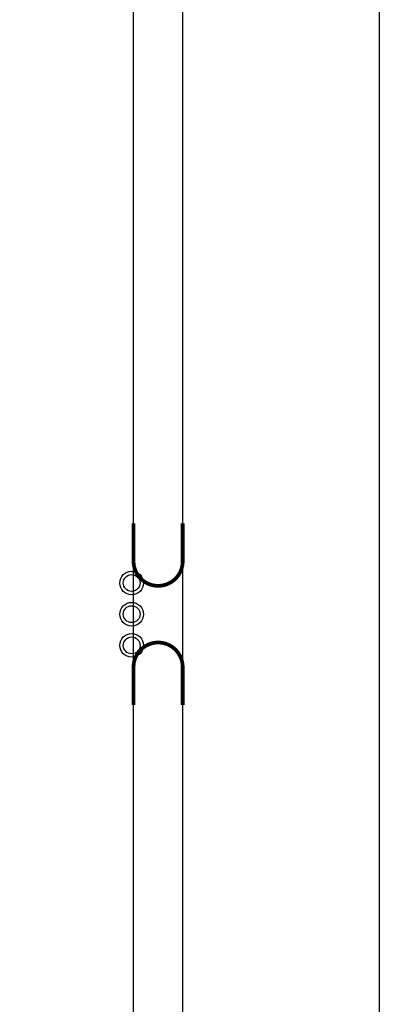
# Model space of a CAD drawing. Extents: x -10 to 137, y -32 to 198.
# Tile 62 of 64: x 122 to 137, y 118 to 158. Entities that reach past the tile are written whole.
import ezdxf

# ---------------------------------------------------------------- set-up
doc = ezdxf.new("R2010")
doc.units = 0
for name, color, linetype in [('BG_OUTLINE', 95, 'CONTINUOUS'), ('PIN_BOTTOM', 2, 'CONTINUOUS'), ('PIN_SOLDERMASK_BOTTOM', 212, 'CONTINUOUS')]:
    doc.layers.add(name, color=color, linetype=linetype)

msp = doc.modelspace()

# ---------------------------------------------------------------- linework, layer by layer
at = {"layer": 'BG_OUTLINE'}
msp.add_lwpolyline([(127, 0), (127, 187.96), (0, 187.96), (0, 0)], close=True, dxfattribs=at)
msp.add_lwpolyline([(128.999996, 187.96), (136.99998, 187.96), (136.99998, 0), (128.999996, 0), (128.999996, 187.96)], dxfattribs=at)
at = {"layer": 'BG_OUTLINE', "const_width": 0.1524}
for points in [[(128.999996, 137.157714), (128.999996, 135.617712, -0.414214), (127.999998, 134.617714, -0.414214), (127, 135.617712), (127, 137.157714)], [(128.999996, 129.76987), (128.999996, 131.309872, 0.414214), (127.999998, 132.30987, 0.414214), (127, 131.309872), (127, 129.76987)]]:
    msp.add_lwpolyline(points, format="xyb", dxfattribs=at)
at = {"layer": 'PIN_BOTTOM'}
for centre in [(126.9238, 134.733792), (126.9238, 133.463792), (126.9238, 132.193792)]:
    msp.add_circle(centre, 0.3429, dxfattribs=at)
at = {"layer": 'PIN_SOLDERMASK_BOTTOM'}
for centre in [(126.9238, 134.733792), (126.9238, 133.463792), (126.9238, 132.193792)]:
    msp.add_circle(centre, 0.4826, dxfattribs=at)

doc.saveas('drawing.dxf')
